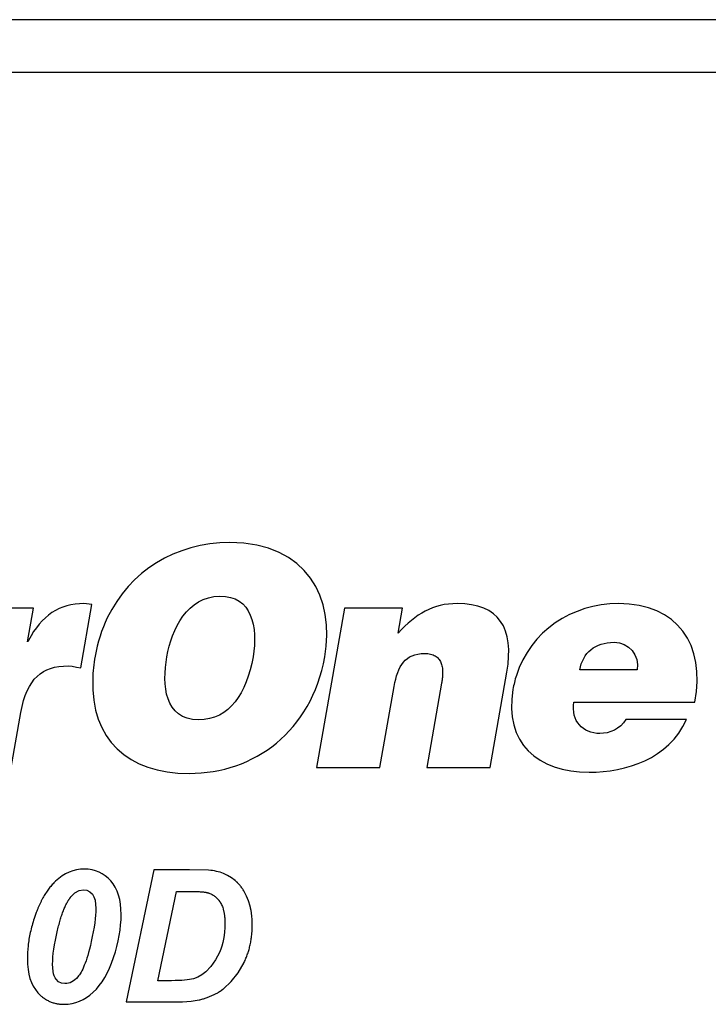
# Model space of a CAD drawing. Header units: inches. Extents: x 0 to 17, y 0 to 11.
# Tile 14 of 55: x 7.77 to 8.08, y 5.351 to 5.795. Entities that reach past the tile are written whole.
import ezdxf

# ---------------------------------------------------------------- set-up
doc = ezdxf.new("R2010")
doc.units = ezdxf.units.IN
doc.header["$LTSCALE"] = 0.935
doc.header["$MEASUREMENT"] = 0
doc.layers.get('0').update_dxf_attribs({"linetype": 'CONTINUOUS'})

msp = doc.modelspace()

# ---------------------------------------------------------------- linework, layer by layer
at = {"color": 6, "linetype": 'Continuous'}
for p, q in [((9.9566929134, 5.7952346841), (5.0433070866, 5.7952346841)), ((5.044488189, 5.7716126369), (9.955511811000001, 5.7716126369))]:
    msp.add_line(p, q, dxfattribs=at)
at = {"color": 7, "linetype": 'Continuous'}
for p, q in [((7.7758537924, 5.5296992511), (7.7498624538, 5.5296992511)), ((7.773172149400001, 5.5145155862), (7.7758537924, 5.5296992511)), ((7.797179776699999, 5.5027653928), (7.802225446, 5.531352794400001)), ((7.802225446, 5.531352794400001), (7.7986041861, 5.531749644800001)), ((7.916275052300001, 5.5296992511), (7.9035734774, 5.457720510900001)), ((7.94237269, 5.5296992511), (7.916275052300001, 5.5296992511)), ((7.940364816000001, 5.5184197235), (7.94237269, 5.5296992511)), ((7.9819065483, 5.457720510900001), (7.9894797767, 5.5008401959)), ((8.0483057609, 5.501822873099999), (8.0223545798, 5.501822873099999)), ((7.9321396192, 5.457720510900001), (7.9386073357, 5.4943937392)), ((7.9600159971, 5.495775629), (7.953319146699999, 5.457720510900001)), ((8.0197821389, 5.48724807), (8.0742994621, 5.48724807)), ((7.7657459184, 5.457720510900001), (7.7701419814, 5.4825803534)), ((8.0706144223, 5.4794220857), (8.043264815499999, 5.4794220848)), ((7.9035734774, 5.457720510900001), (7.9321396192, 5.457720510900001)), ((7.953319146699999, 5.457720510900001), (7.9819065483, 5.457720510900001)), ((7.8301443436, 5.4116575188), (7.8176459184, 5.3519929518)), ((7.8462687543, 5.4116575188), (7.8301443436, 5.4116575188)), ((7.8548813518, 5.4114496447), (7.8462687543, 5.4116575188)), ((7.831908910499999, 5.3615764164), (7.8403396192, 5.4018260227)), ((7.8403396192, 5.4018260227), (7.8474923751, 5.4018260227)), ((7.803603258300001, 5.397838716), (7.8039640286, 5.3941299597)), ((7.784678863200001, 5.3657878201), (7.7844640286, 5.368979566)), ((7.8381734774, 5.3615764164), (7.831908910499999, 5.3615764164)), ((7.8176459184, 5.3519929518), (7.8387427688, 5.3519929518))]:
    msp.add_line(p, q, dxfattribs=at)
for points in [[(7.7914230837, 5.5036039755), (7.793309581, 5.5034573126), (7.7952395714, 5.5031207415), (7.797179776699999, 5.5027653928)], [(7.866824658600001, 5.406755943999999), (7.865173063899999, 5.4080243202), (7.8634055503, 5.409087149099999), (7.861519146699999, 5.4099496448)], [(7.7928262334, 5.3995890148), (7.794532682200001, 5.4012589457), (7.796380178, 5.4022494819), (7.7983537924, 5.4025748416)], [(7.7983537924, 5.4025748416), (7.7999064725, 5.4023497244), (7.8012481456, 5.4016832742), (7.802381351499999, 5.4005882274)], [(7.873615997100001, 5.3951575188), (7.872902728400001, 5.397565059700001), (7.8720139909, 5.399784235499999), (7.870949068, 5.4018118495)], [(7.801880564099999, 5.3791866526), (7.801478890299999, 5.3774353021), (7.8010800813, 5.375819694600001), (7.8006846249, 5.3743313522), (7.8002931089, 5.3729627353), (7.7999059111, 5.3717060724), (7.7995226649, 5.370551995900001), (7.7991429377, 5.3694920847), (7.798766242, 5.3685188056), (7.7983918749, 5.3676250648), (7.798018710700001, 5.3668038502), (7.7976468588, 5.3660516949), (7.7972776, 5.365367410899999), (7.7968999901, 5.3647295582), (7.7965340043, 5.3641687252), (7.7961851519, 5.3636847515), (7.7958545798, 5.3632701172)], [(7.859728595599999, 5.3743252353), (7.857944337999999, 5.3709182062), (7.8559013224, 5.367987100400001), (7.853589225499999, 5.365535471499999)], [(7.861587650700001, 5.3579362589), (7.8650640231, 5.3611689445), (7.8681651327, 5.36512044), (7.870866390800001, 5.3697992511)], [(7.853589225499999, 5.365535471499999), (7.8518125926, 5.3641457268), (7.8499479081, 5.3631097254), (7.8480049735, 5.3624102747)], [(7.7900341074, 5.3602417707), (7.788488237, 5.3604622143), (7.787152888, 5.3611177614), (7.7860207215, 5.3622000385)], [(7.8387427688, 5.3519929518), (7.8430966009, 5.3520729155), (7.8469638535, 5.352335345), (7.8505325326, 5.352895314)]]:
    msp.add_lwpolyline(points, dxfattribs=at)
for centre, radius, start, end in [((8.0396756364, 5.484681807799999), 0.0481579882, 162.3916273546, 170.0392689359), ((7.835993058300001, 5.3697357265), 0.063102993, 161.6344224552, 167.5592199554), ((7.8304421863, 5.3709722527), 0.05741607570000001, 167.5708604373, 173.7308693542), ((7.827130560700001, 5.3713494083), 0.0540830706, 173.7449326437, 179.9805634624)]:
    msp.add_arc(centre, radius, start, end, dxfattribs=at)
for points in [[(7.8644600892, 5.5592457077), (7.8398442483, 5.559245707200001), (7.8191956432, 5.5463170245), (7.8091174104, 5.5252377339)], [(7.9073199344, 5.507704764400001), (7.9119238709, 5.5338212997), (7.8997892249, 5.5592457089), (7.8644600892, 5.5592457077)], [(7.836019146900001, 5.5077047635), (7.8382207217, 5.520217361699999), (7.8452506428, 5.535054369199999), (7.8599199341, 5.535054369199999)], [(7.8599199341, 5.535054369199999), (7.8742986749, 5.535472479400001), (7.877267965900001, 5.5211598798), (7.874903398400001, 5.5077047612)], [(7.967048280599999, 5.531749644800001), (7.9561868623, 5.531749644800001), (7.9483821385, 5.527081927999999), (7.940364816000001, 5.5184197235)], [(7.9894797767, 5.5008401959), (7.99297584, 5.5206378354), (7.986004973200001, 5.5317496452), (7.967048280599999, 5.531749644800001)], [(8.039851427, 5.531749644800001), (8.018872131, 5.5317496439), (8.0001391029, 5.51926734), (7.9937740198, 5.4992500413)], [(8.074299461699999, 5.48724807), (8.0793427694, 5.5133338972), (8.0665136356, 5.5317496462), (8.039851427, 5.531749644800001)], [(7.8091174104, 5.5252377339), (7.806600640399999, 5.519973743), (7.804743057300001, 5.514201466), (7.803647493, 5.507995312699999)], [(8.0223545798, 5.501822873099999), (8.023719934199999, 5.509502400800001), (8.0293679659, 5.514292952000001), (8.0378837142, 5.5142929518)], [(8.0378837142, 5.5142929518), (8.044604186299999, 5.5142929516), (8.0494774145, 5.5084134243), (8.0483057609, 5.501822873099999)], [(7.803647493, 5.507995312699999), (7.8030198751, 5.504427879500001), (7.802653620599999, 5.5010225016), (7.802537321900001, 5.4977848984)], [(7.850376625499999, 5.479273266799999), (7.8348498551, 5.4792732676), (7.8338033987, 5.4950835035), (7.836019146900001, 5.5077047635)], [(7.8461081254, 5.455100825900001), (7.8753663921, 5.4551008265), (7.901376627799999, 5.4740409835), (7.9073199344, 5.507704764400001)], [(7.874903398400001, 5.5077047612), (7.872016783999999, 5.4913606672), (7.8643797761, 5.479273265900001), (7.850376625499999, 5.479273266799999)], [(7.9386073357, 5.4943937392), (7.9402419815, 5.5036039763), (7.9435656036, 5.5092331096), (7.9523553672, 5.509233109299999)], [(7.7701419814, 5.4825803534), (7.7728845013, 5.4980976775), (7.779767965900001, 5.503603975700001), (7.7914230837, 5.5036039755)], [(7.802537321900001, 5.4977848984), (7.8015562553, 5.470473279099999), (7.818362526, 5.455100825), (7.8461081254, 5.455100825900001)], [(7.9922435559, 5.493011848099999), (7.98797269, 5.4688299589), (8.0035041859, 5.4556488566), (8.0265852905, 5.4556488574)], [(8.0314419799, 5.4730984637), (8.0238640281, 5.4730984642), (8.0182750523, 5.4787299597), (8.0197821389, 5.48724807)], [(8.0265852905, 5.4556488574), (8.0433285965, 5.4556488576), (8.0625167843, 5.4615685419), (8.0706144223, 5.4794220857)], [(8.043264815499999, 5.4794220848), (8.040460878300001, 5.4751512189), (8.0359821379, 5.4730984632), (8.0314419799, 5.4730984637)], [(7.7987837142, 5.4119079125), (7.7939931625, 5.4119079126), (7.7896443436, 5.410074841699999), (7.785727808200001, 5.4064086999)], [(7.810715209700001, 5.4066590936), (7.807604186, 5.4101575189), (7.8036167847, 5.4119079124), (7.7987837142, 5.4119079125)], [(7.861519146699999, 5.4099496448), (7.8595750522, 5.4107149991), (7.8573522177, 5.4112134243), (7.8548813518, 5.4114496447)], [(7.8153805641, 5.391366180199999), (7.8153805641, 5.398060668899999), (7.8138262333, 5.4031441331), (7.810715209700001, 5.4066590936)], [(7.802381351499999, 5.4005882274), (7.802932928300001, 5.399899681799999), (7.8033401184, 5.3989829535), (7.803603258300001, 5.397838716)], [(7.8039640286, 5.3941299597), (7.8039640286, 5.3904496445), (7.8032695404, 5.3854653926), (7.801880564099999, 5.3791866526)], [(7.811978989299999, 5.371991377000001), (7.814241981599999, 5.378796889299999), (7.8153805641, 5.3852551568), (7.8153805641, 5.391366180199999)], [(7.8622278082, 5.387284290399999), (7.8622278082, 5.3823118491), (7.8613939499, 5.377991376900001), (7.859728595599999, 5.3743252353)], [(7.7844640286, 5.368979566), (7.7844640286, 5.372950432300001), (7.7852010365, 5.3780764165), (7.78667269, 5.3843669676)], [(7.8027829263, 5.3563535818), (7.8066451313, 5.3599795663), (7.809699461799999, 5.3651882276), (7.811978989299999, 5.371991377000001)], [(7.773047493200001, 5.371367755), (7.773047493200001, 5.3647417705), (7.774618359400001, 5.3596724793), (7.7777577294, 5.356159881)], [(7.7860207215, 5.3622000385), (7.7853669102, 5.3630198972), (7.7849205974, 5.364216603), (7.784678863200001, 5.3657878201)], [(7.7958545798, 5.3632701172), (7.7941585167, 5.3612575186), (7.7922144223, 5.3602417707), (7.7900341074, 5.3602417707)], [(7.8480049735, 5.3624102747), (7.845978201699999, 5.3618527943), (7.8426994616, 5.3615764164), (7.8381734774, 5.3615764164)], [(7.789729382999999, 5.3509086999), (7.794562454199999, 5.3509086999), (7.7989230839, 5.3527299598), (7.8027829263, 5.3563535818)]]:
    msp.add_open_spline(points, degree=3, dxfattribs=at)
for points, knots in [([(7.7986041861, 5.531749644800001), (7.7874711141, 5.531749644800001), (7.7793681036, 5.5263131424), (7.7733295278, 5.514707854), (7.7732188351, 5.514491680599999)], [0, 0, 0, 0, 0.9815540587, 1, 1, 1, 1]), ([(7.9523553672, 5.509233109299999), (7.9533702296, 5.509233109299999), (7.9551717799, 5.5090354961), (7.957250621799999, 5.5082108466), (7.958514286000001, 5.507137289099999), (7.959274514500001, 5.506078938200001), (7.9597269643, 5.5051934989), (7.9600693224, 5.504224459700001), (7.9603092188, 5.5031798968), (7.960454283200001, 5.5020678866), (7.960502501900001, 5.501091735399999), (7.960501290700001, 5.500285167), (7.960481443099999, 5.4996684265), (7.9604436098, 5.4990408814), (7.9603978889, 5.498509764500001), (7.960353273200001, 5.4980804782), (7.960315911, 5.4977564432), (7.9602747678, 5.4974304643), (7.9602299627, 5.4971026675), (7.960189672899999, 5.4968280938), (7.9601557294, 5.496607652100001), (7.9601294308, 5.4964419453), (7.9601068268, 5.4963035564), (7.9600883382, 5.4961926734), (7.960074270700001, 5.496109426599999), (7.960060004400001, 5.496026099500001), (7.9600479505, 5.4959565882), (7.960038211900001, 5.4959009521), (7.9600320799, 5.495866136), (7.9600271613, 5.495838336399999), (7.960023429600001, 5.4958173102), (7.9600204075, 5.495800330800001), (7.9600180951, 5.4957873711), (7.960017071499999, 5.4957816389), (7.9600159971, 5.4957756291), (7.9600159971, 5.495775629)], [0, 0, 0, 0, 0.1250000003, 0.2500000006, 0.3750000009, 0.437500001, 0.5000000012, 0.5625000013, 0.6250000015, 0.6875000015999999, 0.7500000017, 0.7812500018, 0.8125000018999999, 0.843750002, 0.875000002, 0.8906250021, 0.9062500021, 0.9218750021, 0.9375000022, 0.9531250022, 0.9609375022, 0.9687500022, 0.9765625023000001, 0.9804687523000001, 0.9843750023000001, 0.9882812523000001, 0.9921875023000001, 0.9941406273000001, 0.9960937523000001, 0.9970703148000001, 0.9980468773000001, 0.9990234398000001, 0.9995117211, 0.9997558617, 1, 1, 1, 1]), ([(7.785727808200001, 5.4064086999), (7.7852382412, 5.4059504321), (7.7842812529, 5.4049735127), (7.7829122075, 5.4033270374), (7.781826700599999, 5.4018041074), (7.7809915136, 5.4004952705), (7.7803817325, 5.3994684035), (7.7797885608, 5.3983963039), (7.7792119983, 5.3972789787), (7.778652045, 5.3961164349), (7.7781992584, 5.395109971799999), (7.7778453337, 5.394282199), (7.7775840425, 5.393650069), (7.777326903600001, 5.3930066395), (7.7771160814, 5.3924610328), (7.776949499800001, 5.3920188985), (7.7768256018, 5.3916844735), (7.776702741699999, 5.3913472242), (7.7765809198, 5.3910071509), (7.776480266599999, 5.3907214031), (7.776400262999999, 5.3904913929), (7.7763405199, 5.390318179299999), (7.7762909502, 5.3901732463), (7.7762514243, 5.390056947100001), (7.7762218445, 5.389969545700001), (7.7761923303, 5.3898819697), (7.7761677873, 5.3898088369), (7.776148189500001, 5.3897502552), (7.7761359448, 5.3897135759), (7.776126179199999, 5.3896842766), (7.7761187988, 5.3896621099), (7.776112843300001, 5.3896442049), (7.7761083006, 5.389630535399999), (7.7761062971, 5.3896245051), (7.7761041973, 5.3896181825), (7.7761041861, 5.3896181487), (7.7761041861, 5.3896181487)], [0, 0, 0, 0, 0.1250000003, 0.2500000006, 0.3750000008, 0.437500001, 0.5000000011, 0.5625000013, 0.6250000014, 0.6875000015, 0.7500000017, 0.7812500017, 0.8125000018, 0.8437500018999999, 0.875000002, 0.890625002, 0.906250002, 0.9218750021, 0.9375000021, 0.9531250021, 0.9609375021, 0.9687500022, 0.9765625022, 0.9804687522, 0.9843750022, 0.9882812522, 0.9921875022, 0.9941406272, 0.9960937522, 0.9970703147, 0.9980468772, 0.9990234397, 0.999511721, 0.9997558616, 0.9999974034, 1, 1, 1, 1]), ([(7.870949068, 5.4018118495), (7.8708049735, 5.4020530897), (7.870509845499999, 5.4025264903), (7.8700463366, 5.4032096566), (7.8695620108, 5.4038661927), (7.8691410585, 5.404391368), (7.868793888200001, 5.4047984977), (7.8685283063, 5.4050973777), (7.8682575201, 5.4053898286), (7.8680275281, 5.4056282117), (7.8678409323, 5.4058157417), (7.867699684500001, 5.4059548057), (7.867557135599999, 5.4060922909), (7.8674132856, 5.4062282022), (7.867292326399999, 5.4063401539), (7.8671949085, 5.406428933), (7.8671215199, 5.406495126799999), (7.8670600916, 5.406549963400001), (7.8670107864, 5.406593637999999), (7.866973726, 5.4066262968), (7.866936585, 5.4066588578), (7.866905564, 5.406685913), (7.866880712, 5.4067075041), (7.8668651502, 5.4067209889), (7.8668527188, 5.4067317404), (7.8668433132, 5.4067398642), (7.8668357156, 5.4067464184), (7.866829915, 5.406751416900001), (7.866827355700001, 5.406753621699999), (7.866824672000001, 5.4067559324), (7.866824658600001, 5.406755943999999), (7.866824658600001, 5.406755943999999)], [0, 0, 0, 0, 0.1249999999, 0.2499999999, 0.3749999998, 0.4999999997, 0.5624999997, 0.6249999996, 0.6874999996, 0.7499999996, 0.7812499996, 0.8124999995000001, 0.8437499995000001, 0.8749999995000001, 0.9062499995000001, 0.9218749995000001, 0.9374999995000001, 0.9531249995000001, 0.9609374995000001, 0.9687499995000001, 0.9765624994, 0.9843749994, 0.9882812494, 0.9921874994, 0.9941406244, 0.9960937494, 0.9980468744, 0.9990234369, 0.9995117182, 0.9999951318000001, 1, 1, 1, 1]), ([(7.78667269, 5.3843669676), (7.786887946, 5.3852749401), (7.7873288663, 5.3870227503), (7.7880213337, 5.3894397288), (7.7887447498, 5.3916516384), (7.7893732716, 5.3933237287), (7.7898914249, 5.3945585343), (7.7902876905, 5.3954331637), (7.790691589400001, 5.3962562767), (7.7910345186, 5.3968992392), (7.7913126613, 5.397387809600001), (7.7915231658, 5.3977413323), (7.791735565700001, 5.3980819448), (7.7919498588, 5.398409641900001), (7.7921300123, 5.398671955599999), (7.7922750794, 5.3988753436), (7.792384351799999, 5.3990246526), (7.7924758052, 5.3991463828), (7.7925492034, 5.3992421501), (7.792604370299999, 5.3993131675), (7.7926596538, 5.3993833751), (7.792705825, 5.3994412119), (7.792742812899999, 5.3994870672), (7.7927659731, 5.399515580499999), (7.792784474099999, 5.399538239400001), (7.792798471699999, 5.399555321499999), (7.792809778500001, 5.399569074), (7.792818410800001, 5.3995795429), (7.792822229, 5.399584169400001), (7.7928262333, 5.3995890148), (7.7928262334, 5.3995890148)], [0, 0, 0, 0, 0.1250000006, 0.2500000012, 0.3750000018, 0.5000000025, 0.5625000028, 0.6250000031, 0.6875000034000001, 0.7500000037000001, 0.7812500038, 0.8125000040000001, 0.8437500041, 0.8750000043, 0.9062500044, 0.9218750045, 0.9375000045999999, 0.9531250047, 0.9609375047, 0.9687500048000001, 0.9765625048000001, 0.9843750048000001, 0.9882812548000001, 0.9921875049, 0.9941406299, 0.9960937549, 0.9980468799, 0.9990234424, 0.9995117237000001, 1, 1, 1, 1]), ([(7.8474923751, 5.4018260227), (7.847947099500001, 5.4018260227), (7.8488214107, 5.4018181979), (7.8500277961, 5.4017831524), (7.8511294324, 5.401724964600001), (7.8519604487, 5.4016573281), (7.852573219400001, 5.4015918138), (7.8530068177, 5.4015369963), (7.853414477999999, 5.4014765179), (7.8537962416, 5.4014103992), (7.8540928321, 5.4013506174), (7.854317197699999, 5.401299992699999), (7.8544790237, 5.401260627), (7.8546085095, 5.4012266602), (7.854708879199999, 5.401198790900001), (7.854782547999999, 5.4011775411), (7.8548546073, 5.4011559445), (7.8549133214, 5.4011376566), (7.854959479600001, 5.4011228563), (7.854988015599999, 5.4011135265), (7.8550105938, 5.4011060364), (7.8550275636, 5.4011003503), (7.8550411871, 5.401095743), (7.855051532, 5.4010922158), (7.8550560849, 5.4010906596), (7.8550608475, 5.401089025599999), (7.855060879, 5.4010890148), (7.855060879, 5.4010890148)], [0, 0, 0, 0, 0.1250000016, 0.2500000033, 0.3750000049, 0.5000000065, 0.5625000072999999, 0.6250000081, 0.6875000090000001, 0.7500000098, 0.8125000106, 0.8437500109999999, 0.8750000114, 0.9062500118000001, 0.921875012, 0.9375000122, 0.9531250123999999, 0.9687500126, 0.9765625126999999, 0.9843750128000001, 0.9882812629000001, 0.9921875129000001, 0.996093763, 0.998046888, 0.9990234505, 0.9999871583, 1, 1, 1, 1]), ([(7.855060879, 5.4010890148), (7.8553142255, 5.4010004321), (7.8558105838, 5.4008011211), (7.8565242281, 5.4004357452), (7.8572070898, 5.4000039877), (7.857750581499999, 5.3995888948), (7.858170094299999, 5.3992236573), (7.8584771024, 5.3989331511), (7.858776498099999, 5.3986260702), (7.859019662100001, 5.3983563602), (7.8592104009, 5.3981323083), (7.8593515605, 5.397960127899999), (7.8594908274, 5.3977838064), (7.859628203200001, 5.397603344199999), (7.8597411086, 5.397449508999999), (7.859830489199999, 5.397324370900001), (7.859897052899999, 5.3972294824), (7.8599521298, 5.3971495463), (7.859995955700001, 5.3970850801), (7.8600287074, 5.3970364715), (7.860061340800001, 5.3969876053), (7.860088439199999, 5.396946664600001), (7.860110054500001, 5.3969137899), (7.86012355, 5.3968931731), (7.8601343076, 5.3968766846), (7.8601424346, 5.3968641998), (7.8601489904, 5.396854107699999), (7.860153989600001, 5.3968463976), (7.8601561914, 5.3968429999), (7.8601584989, 5.3968394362), (7.860158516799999, 5.3968394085), (7.860158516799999, 5.3968394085)], [0, 0, 0, 0, 0.1250000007, 0.2500000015, 0.3750000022, 0.5000000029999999, 0.5625000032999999, 0.6250000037, 0.6875000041, 0.7500000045, 0.7812500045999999, 0.8125000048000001, 0.843750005, 0.8750000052, 0.9062500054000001, 0.9218750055, 0.9375000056, 0.9531250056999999, 0.9609375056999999, 0.9687500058, 0.9765625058, 0.9843750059, 0.9882812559, 0.9921875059, 0.9941406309, 0.9960937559, 0.9980468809, 0.9990234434, 0.9995117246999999, 0.9999924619, 1, 1, 1, 1]), ([(7.860158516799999, 5.3968394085), (7.8603303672, 5.3965718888), (7.8606528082, 5.3960043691), (7.861072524, 5.3950554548), (7.861368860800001, 5.3941831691), (7.8615737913, 5.393436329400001), (7.8617113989, 5.3928516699), (7.861832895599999, 5.3922424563), (7.8619382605, 5.391608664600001), (7.862027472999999, 5.390950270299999), (7.8620883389, 5.3903810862), (7.8621289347, 5.3899134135), (7.862155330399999, 5.389556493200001), (7.8621776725, 5.389193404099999), (7.862192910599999, 5.388885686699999), (7.8622030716, 5.3886364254), (7.8622096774, 5.388447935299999), (7.8622152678, 5.3882579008), (7.8622198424, 5.3880663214), (7.862222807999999, 5.3879053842), (7.8622246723, 5.3877758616), (7.8622258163, 5.3876783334), (7.8622265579, 5.3875967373), (7.8622270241, 5.387531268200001), (7.8622273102, 5.387482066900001), (7.8622275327, 5.3874327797), (7.8622276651, 5.387391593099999), (7.8622277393, 5.387358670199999), (7.862227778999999, 5.3873337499), (7.8622277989, 5.3873136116), (7.862227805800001, 5.3872982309), (7.8622278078, 5.3872914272), (7.8622278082, 5.387284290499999), (7.8622278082, 5.387284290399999)], [0, 0, 0, 0, 0.1250000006, 0.2500000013, 0.3750000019, 0.4375000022, 0.5000000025, 0.5625000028, 0.6250000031, 0.6875000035, 0.7500000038, 0.7812500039, 0.8125000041, 0.8437500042, 0.8750000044, 0.8906250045, 0.9062500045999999, 0.9218750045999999, 0.9375000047, 0.9531250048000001, 0.9609375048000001, 0.9687500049, 0.9765625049, 0.9804687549, 0.984375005, 0.988281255, 0.992187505, 0.99414063, 0.996093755, 0.99804688, 0.9990234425, 0.9995117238, 1, 1, 1, 1]), ([(7.874560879, 5.3869086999), (7.874560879, 5.3872819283), (7.8745509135, 5.3880210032), (7.8745062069, 5.3891074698), (7.8744318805, 5.3901717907), (7.874345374, 5.3910402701), (7.8742614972, 5.3917239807), (7.8741912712, 5.3922312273), (7.8741137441, 5.3927329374), (7.874043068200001, 5.3931464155), (7.873982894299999, 5.3934744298), (7.873935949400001, 5.3937190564), (7.873887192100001, 5.3939622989), (7.8738366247, 5.3942041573), (7.8737929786, 5.3944045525), (7.8737571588, 5.394564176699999), (7.8737298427, 5.3946835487), (7.8737067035, 5.3947827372), (7.8736879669, 5.3948619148), (7.8736738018, 5.3949212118), (7.8736595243, 5.394980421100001), (7.8736475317, 5.3950296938), (7.873637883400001, 5.3950690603), (7.873631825, 5.3950936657), (7.8736269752, 5.3951132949), (7.8736233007, 5.3951281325), (7.8736203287, 5.3951401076), (7.873618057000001, 5.395149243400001), (7.8736170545, 5.3951532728), (7.8736160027, 5.3951574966), (7.873615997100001, 5.3951575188), (7.873615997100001, 5.3951575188)], [0, 0, 0, 0, 0.1250000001, 0.2500000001, 0.3750000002, 0.5000000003, 0.5625000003, 0.6250000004, 0.6875000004, 0.7500000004, 0.7812500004, 0.8125000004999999, 0.8437500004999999, 0.8750000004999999, 0.9062500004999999, 0.9218750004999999, 0.9375000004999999, 0.9531250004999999, 0.9609375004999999, 0.9687500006, 0.9765625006, 0.9843750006, 0.9882812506, 0.9921875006, 0.9941406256, 0.9960937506, 0.9980468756, 0.9990234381, 0.9995117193, 0.9999948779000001, 1, 1, 1, 1]), ([(7.870866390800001, 5.3697992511), (7.8711737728, 5.3704222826), (7.8717502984, 5.3716905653), (7.872500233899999, 5.3736599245), (7.8730293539, 5.3753570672), (7.8733950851, 5.3767485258), (7.8736405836, 5.3778090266), (7.8738572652, 5.3788864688), (7.8740451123, 5.3799808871), (7.8742041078, 5.3810923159), (7.8743125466, 5.382032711), (7.874384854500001, 5.3827935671), (7.8744318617, 5.383368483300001), (7.874471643, 5.3839476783), (7.874498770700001, 5.3844339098), (7.8745168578, 5.3848250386), (7.8745286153, 5.3851194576), (7.874538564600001, 5.3854149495), (7.874546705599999, 5.3857115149), (7.8745519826, 5.3859595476), (7.8745552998, 5.386158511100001), (7.8745573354, 5.3863080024), (7.8745586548, 5.3864328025), (7.8745594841, 5.3865327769), (7.874559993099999, 5.3866078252), (7.8745603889, 5.386682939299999), (7.874560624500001, 5.3867455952), (7.8745607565, 5.3867957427), (7.8745608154, 5.3868271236), (7.874560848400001, 5.3868521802), (7.8745608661, 5.3868711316), (7.8745608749, 5.386886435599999), (7.874560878, 5.386898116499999), (7.8745608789, 5.3869032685), (7.874560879, 5.386908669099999), (7.874560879, 5.3869086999), (7.874560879, 5.3869086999)], [0, 0, 0, 0, 0.1249999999, 0.2499999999, 0.3749999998, 0.4374999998, 0.4999999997, 0.5624999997, 0.6249999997, 0.6874999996, 0.7499999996, 0.7812499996, 0.8124999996, 0.8437499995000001, 0.8749999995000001, 0.8906249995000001, 0.9062499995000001, 0.9218749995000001, 0.9374999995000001, 0.9531249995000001, 0.9609374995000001, 0.9687499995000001, 0.9765624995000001, 0.9804687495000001, 0.9843749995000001, 0.9882812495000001, 0.9921874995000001, 0.9941406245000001, 0.9960937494, 0.9970703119, 0.9980468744, 0.9990234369, 0.9995117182, 0.9997558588, 0.9999972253, 1, 1, 1, 1]), ([(7.7777577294, 5.356159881), (7.7781498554, 5.3557222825), (7.778961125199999, 5.3549017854), (7.7802586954, 5.3538351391), (7.781406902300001, 5.3530830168), (7.782365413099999, 5.3525633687), (7.783104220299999, 5.3522146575), (7.7838629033, 5.3519069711), (7.7846414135, 5.3516403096), (7.7854397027, 5.3514146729), (7.7861213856, 5.3512608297), (7.786676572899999, 5.3511582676), (7.7870978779, 5.3510916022), (7.7875240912, 5.3510351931), (7.7878833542, 5.350996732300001), (7.788173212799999, 5.3509710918), (7.78839183, 5.3509544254), (7.7886116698, 5.3509403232), (7.788832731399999, 5.3509287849), (7.789017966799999, 5.3509213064), (7.789166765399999, 5.3509166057), (7.7892786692, 5.3509137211), (7.789372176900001, 5.350911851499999), (7.7894471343, 5.3509106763), (7.789503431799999, 5.3509099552), (7.7895597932, 5.3509093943), (7.7896068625, 5.3509090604), (7.789644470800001, 5.3509088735), (7.7896729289, 5.3509087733), (7.789695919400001, 5.3509087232), (7.7897134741, 5.3509087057), (7.7897212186, 5.3509087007), (7.7897293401, 5.3509086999), (7.789729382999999, 5.3509086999), (7.789729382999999, 5.3509086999)], [0, 0, 0, 0, 0.1250000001, 0.2500000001, 0.3750000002, 0.4375000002, 0.5000000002, 0.5625000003, 0.6250000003, 0.6875000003, 0.7500000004, 0.7812500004, 0.8125000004, 0.8437500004, 0.8750000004, 0.8906250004, 0.9062500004, 0.9218750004, 0.9375000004, 0.9531250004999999, 0.9609375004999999, 0.9687500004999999, 0.9765625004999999, 0.9804687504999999, 0.9843750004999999, 0.9882812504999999, 0.9921875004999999, 0.9941406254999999, 0.9960937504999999, 0.9980468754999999, 0.9990234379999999, 0.9995117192, 0.9999948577, 1, 1, 1, 1]), ([(7.8505325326, 5.352895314), (7.851096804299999, 5.3530308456), (7.852199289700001, 5.353320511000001), (7.853775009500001, 5.3538108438), (7.8552728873, 5.3543570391), (7.8564563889, 5.3548587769), (7.8573644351, 5.3552881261), (7.858026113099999, 5.3556241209), (7.8586684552, 5.355974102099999), (7.859187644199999, 5.3562774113), (7.859593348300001, 5.3565270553), (7.859892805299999, 5.356717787), (7.8601874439, 5.356912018), (7.860477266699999, 5.3571097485), (7.8607147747, 5.3572774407), (7.8609023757, 5.3574133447), (7.8610418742, 5.357516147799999), (7.8611571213, 5.3576025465), (7.861248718, 5.357672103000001), (7.861317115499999, 5.3577244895), (7.8613852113, 5.3577770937), (7.8614417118, 5.3578211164), (7.8614867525, 5.3578564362), (7.8615148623, 5.3578785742), (7.861537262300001, 5.3578962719), (7.8615541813, 5.357909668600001), (7.8615678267, 5.357920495), (7.8615782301, 5.357928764), (7.8615828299, 5.357932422), (7.8615876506, 5.3579362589), (7.861587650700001, 5.3579362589)], [0, 0, 0, 0, 0.1250000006, 0.2500000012, 0.3750000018, 0.5000000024, 0.5625000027, 0.6250000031, 0.6875000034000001, 0.7500000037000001, 0.7812500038, 0.8125000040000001, 0.8437500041, 0.8750000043, 0.9062500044, 0.9218750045, 0.9375000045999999, 0.9531250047, 0.9609375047, 0.9687500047, 0.9765625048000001, 0.9843750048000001, 0.9882812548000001, 0.9921875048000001, 0.9941406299, 0.9960937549, 0.9980468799, 0.9990234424, 0.9995117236, 1, 1, 1, 1])]:
    msp.add_open_spline(points, degree=3, knots=knots, dxfattribs=at)

doc.saveas('drawing.dxf')
